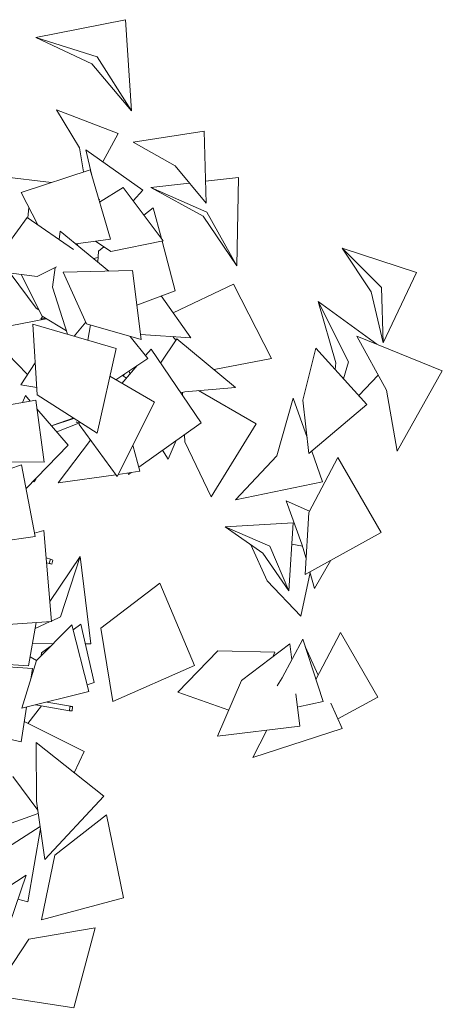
# Model space of a CAD drawing. Header units: millimetres. Extents: x -2624 to 101766, y -16 to 109490.
# Tile 10 of 151: x 100286 to 101678, y 30387 to 33633. Entities that reach past the tile are written whole.
import ezdxf

# ---------------------------------------------------------------- set-up
doc = ezdxf.new("R2010")
doc.units = ezdxf.units.MM
doc.header["$MEASUREMENT"] = 0
doc.layers.add('Nouveau_VRD _ Végétation.VRD', color=7, linetype='Continuous')

# ---------------------------------------------------------------- blocks, each defined once
blk = doc.blocks.new('Élément de coupe_1480')
at = {"layer": 'Nouveau_VRD _ Végétation.VRD', "color": 7, "linetype": 'Continuous', "lineweight": 15}
for p, q in [((100339.9, 33574.3), (100634.9, 33633.3)), ((100634.9, 33633.3), (100655.1, 33333.1)), ((100523.4, 33487.5), (100339.9, 33574.3)), ((100339.9, 33574.3), (100541.7, 33511.4)), ((100655.1, 33333.1), (100541.7, 33511.4)), ((100523.4, 33487.5), (100655.1, 33333.1)), ((100407.1, 33335.9), (100610.2, 33258)), ((100407.1, 33335.9), (100483.4, 33211)), ((100610.2, 33258), (100559.7, 33164.5)), ((100660.1, 33229.2), (100894.3, 33265.7)), ((100894.3, 33265.7), (100900.6, 33028.7)), ((100660.1, 33229.2), (100798.9, 33151.2)), ((100496.3, 33131.5), (100483.4, 33211)), ((100504.3, 33203.8), (100691.9, 33070.9)), ((100504.3, 33203.8), (100523.6, 33119.5)), ((100900.6, 33028.7), (100798.9, 33151.2)), ((100225, 33116), (100390.8, 33096.3)), ((100518, 33138.7), (100291, 33063.1)), ((100518, 33138.7), (100585.2, 32909.1)), ((100717.9, 33080.1), (100845.9, 33094.6)), ((100898.7, 33100.6), (101006.8, 33112.9)), ((101006.8, 33112.9), (101001.3, 32822.2)), ((100291, 33063.1), (100345.9, 32957)), ((100549.3, 33031.9), (100627.5, 33079.7)), ((100627.5, 33079.7), (100758.9, 32903.9)), ((100691.9, 33070.9), (100660.2, 33036)), ((100890.9, 32985.6), (100717.9, 33080.1)), ((100717.9, 33080.1), (100903.3, 32999.2)), ((100546.7, 33040.7), (100549.7, 33040.6)), ((100549.7, 33040.6), (100547.8, 33036.9)), ((100312.6, 32980), (100316.6, 33013.6)), ((100726.5, 33012.7), (100695.7, 32988.4)), ((100753, 32911.8), (100726.5, 33012.7)), ((101001.3, 32822.2), (100903.3, 32999.2)), ((100184.3, 32807.1), (100311.1, 32980.9)), ((100311.1, 32980.9), (100463.9, 32875.6)), ((100890.9, 32985.6), (101001.3, 32822.2)), ((100419.7, 32936.4), (100415.9, 32908.7)), ((100419.7, 32936.4), (100580, 32804.1)), ((100585.2, 32909.1), (100470.7, 32894.2)), ((100477.7, 32895.1), (100475.4, 32890.4)), ((100536, 32902.7), (100587, 32869.4)), ((100758.9, 32903.9), (100587, 32869.4)), ((100798.2, 32739.4), (100755.3, 32903.2)), ((100543.8, 32833.9), (100545.7, 32870)), ((100564, 32884.4), (100545.7, 32870)), ((101348.5, 32880.1), (101593.5, 32800.2)), ((101444.3, 32736), (101348.5, 32880.1)), ((101348.5, 32880.1), (101477.9, 32750.4)), ((100544.7, 32849.4), (100529.6, 32845.6)), ((100540.3, 32836.8), (100544, 32836.7)), ((100184.3, 32807.1), (100344.3, 32786.1)), ((100254.4, 32797.9), (100340.4, 32681.6)), ((100291.3, 32793.1), (100360.3, 32655.2)), ((100407.7, 32818.1), (100344.3, 32786.1)), ((100403.3, 32815.9), (100394.5, 32751.3)), ((100658.2, 32805.9), (100429.3, 32800.6)), ((100429.3, 32800.6), (100506.9, 32630.8)), ((100658.2, 32805.9), (100686.2, 32578.7)), ((101593.5, 32800.2), (101483.1, 32567.3)), ((100990.8, 32761.2), (100792, 32666.7)), ((100990.8, 32761.2), (101116.2, 32516)), ((100444.2, 32595.9), (100394.5, 32751.3)), ((100798.2, 32739.4), (100672.2, 32692.1)), ((101444.3, 32736), (101483.1, 32567.3)), ((101483.1, 32567.3), (101477.9, 32750.4)), ((100752.7, 32722.3), (100850, 32584.8)), ((101269.6, 32704.6), (101463.2, 32563.4)), ((101327.4, 32501.8), (101269.6, 32704.6)), ((101269.6, 32704.6), (101369.1, 32505.6)), ((100349.3, 32677), (100340.4, 32681.6)), ((100171.2, 32607.9), (100373.4, 32647.3)), ((100603.7, 32548.8), (100329.4, 32629.8)), ((100329.4, 32629.8), (100343.7, 32396)), ((100355.6, 32645.8), (100361.5, 32654.4)), ((100355.6, 32645.8), (100369.7, 32649.6)), ((100440.5, 32607.5), (100360.3, 32655.2)), ((100504.6, 32635.9), (100465.2, 32589.7)), ((100686.2, 32578.7), (100506.9, 32630.8)), ((100171.2, 32607.9), (100310.5, 32465)), ((100472.1, 32597.8), (100465.9, 32589.5)), ((100519.9, 32627), (100510.5, 32576.3)), ((100467.4, 32591.5), (100467, 32591.8)), ((100650, 32589.2), (100708.5, 32516.6)), ((100850, 32584.8), (100684.2, 32595.1)), ((100750.6, 32500.4), (100803.9, 32581.5)), ((100790.4, 32588.5), (100800.8, 32576.7)), ((100803.9, 32581.5), (100997.7, 32420.8)), ((101396.8, 32590.3), (101678.4, 32476)), ((101396.8, 32590.3), (101494.5, 32411.6)), ((100603.7, 32548.8), (100541, 32269.7)), ((100719, 32547.1), (100701, 32525.9)), ((100883.6, 32303.8), (100719, 32547.1)), ((101261.9, 32550), (101218.5, 32378.6)), ((101261.9, 32550), (101430.1, 32364.6)), ((100337.2, 32501.4), (100289.6, 32429.3)), ((100708.5, 32516.6), (100602.8, 32445.9)), ((101116.2, 32516), (100927, 32479.4)), ((101327.4, 32501.8), (101325.3, 32480.1)), ((101352.9, 32449.6), (101369.1, 32505.6)), ((100672.9, 32492.9), (100623.1, 32434.2)), ((100646.8, 32475.4), (100649.5, 32465.2)), ((100665.5, 32487.9), (100667.9, 32486.9)), ((101678.4, 32476), (101529.6, 32211)), ((100312.6, 32464), (100310.5, 32465)), ((100583.1, 32457.4), (100730.7, 32371.8)), ((100624.6, 32460.6), (100637.8, 32451.4)), ((100631.2, 32464.9), (100626.6, 32459.2)), ((101467.5, 32461), (101403.7, 32393.7)), ((100289.6, 32429.3), (100342.2, 32420.8)), ((100816.4, 32403.1), (100830.2, 32406)), ((100822.6, 32404.4), (100823.1, 32393.3)), ((100997.7, 32420.8), (100830.2, 32406)), ((100875.6, 32410.1), (101064.9, 32300.2)), ((101529.6, 32211), (101494.5, 32411.6)), ((100339.1, 32378.8), (100135.8, 32342.3)), ((100305.2, 32393.9), (100295.2, 32370.9)), ((100305.2, 32393.9), (100321, 32375.6)), ((100339.1, 32378.8), (100366.7, 32174.1)), ((100541, 32269.7), (100343.7, 32396)), ((100730.7, 32371.8), (100606.9, 32127.2)), ((101187.7, 32385), (101133, 32194.9)), ((101187.7, 32385), (101232.8, 32255.4)), ((101238.8, 32203.1), (101218.5, 32378.6)), ((100343, 32350), (100445.9, 32230.7)), ((101430.1, 32364.6), (101238.8, 32203.1)), ((100390.9, 32294.5), (100464.9, 32318)), ((100396.9, 32296.4), (100462.5, 32319.9)), ((100472.3, 32307.4), (100473, 32306.2)), ((100473, 32306.2), (100482.3, 32303.6)), ((100482.4, 32307.2), (100481.9, 32298)), ((100408.3, 32274.3), (100480.8, 32302.6)), ((100480.8, 32302.6), (100482.2, 32303)), ((100606.9, 32127.2), (100481.9, 32298)), ((100883.6, 32303.8), (100678.3, 32157.8)), ((101064.9, 32300.2), (100916.9, 32060.1)), ((100413.3, 32105.7), (100519.7, 32246.4)), ((100801.3, 32245.3), (100775, 32184.1)), ((100828.8, 32264.9), (100829.9, 32241.2)), ((100916.9, 32060.1), (100829.9, 32241.2)), ((100445.9, 32230.7), (100307.1, 32087.8)), ((100659.4, 32230.9), (100681.8, 32144.4)), ((100775, 32184.1), (100756.8, 32213.6)), ((101248.2, 32211), (101283.5, 32109.4)), ((100366.7, 32174.1), (100190.8, 32175.2)), ((100997.7, 32050.6), (101133, 32194.9)), ((101334.3, 32190.1), (101238.5, 32008.9)), ((101334.3, 32190.1), (101477.4, 31942.4)), ((100292.5, 32165.2), (100098.1, 32100.7)), ((100336.8, 31929.1), (100292.5, 32165.2)), ((100681.8, 32144.4), (100610.4, 32134.1)), ((100330.2, 32111.6), (100332.9, 32109.8)), ((100330.9, 32112.3), (100332.9, 32109.8)), ((100332.9, 32109.8), (100340, 32116.7)), ((100340, 32116.7), (100337.8, 32119.4)), ((100602.7, 32133), (100413.3, 32105.7)), ((100644.3, 32133.5), (100642.4, 32138.7)), ((100653.9, 32140.4), (100644.3, 32133.5)), ((101283.5, 32109.4), (100997.7, 32050.6)), ((101163.8, 32047.3), (101240.7, 32013.1)), ((101163.8, 32047.3), (101216.2, 31904.4)), ((101226.9, 31804.3), (101238.5, 32008.9)), ((100365.8, 31948.8), (100334.8, 31939.8)), ((100391.2, 31648.8), (100365.8, 31948.8)), ((100962.8, 31960.9), (101187.7, 31974.8)), ((101086.7, 31874.1), (100962.8, 31960.9)), ((100962.8, 31960.9), (101110.2, 31897.5)), ((101187.7, 31974.8), (101172.9, 31749.9)), ((100336.8, 31929.1), (100099, 31895.9)), ((101477.4, 31942.4), (101226.9, 31804.3)), ((101047.7, 31901.4), (101101.2, 31782.9)), ((101172.9, 31749.9), (101110.2, 31897.5)), ((101183, 31903.5), (101218.2, 31897.4)), ((101229.8, 31856.4), (101216.2, 31904.4)), ((100373.4, 31858.8), (100387.5, 31854.7)), ((100387.5, 31854.7), (100383.4, 31841.4)), ((100385.6, 31714.7), (100485.4, 31863.7)), ((100395.9, 31851.7), (100387.5, 31854.7)), ((100391.8, 31838.4), (100395.9, 31851.7)), ((100485.4, 31863.7), (100420.7, 31663.9)), ((100485.4, 31863.7), (100520.1, 31575.5)), ((101086.7, 31874.1), (101172.9, 31749.9)), ((101311.7, 31851.1), (101257.9, 31757.9)), ((100374.8, 31842.9), (100391.8, 31838.4)), ((100383.4, 31841.4), (100391.8, 31838.4)), ((101243, 31810.2), (101212.1, 31666.9)), ((101257.9, 31757.9), (101242.3, 31812.8)), ((100747.6, 31775.4), (100554.1, 31626.5)), ((100862.5, 31504.3), (100747.6, 31775.4)), ((101212.1, 31666.9), (101101.2, 31782.9)), ((100391.1, 31650.3), (100420.7, 31663.9)), ((100391.2, 31648.8), (100090.8, 31628)), ((100340.6, 31645.3), (100315.6, 31502.3)), ((100337.1, 31625.6), (100387.1, 31648.5)), ((100457.5, 31638.3), (100341.7, 31520.7)), ((100457.5, 31638.3), (100514.2, 31418)), ((100487.4, 31639.7), (100461.9, 31621.1)), ((100531.4, 31447.9), (100487.4, 31639.7)), ((100593.1, 31385.5), (100554.1, 31626.5)), ((101219, 31590.9), (101150.6, 31463.1)), ((101219, 31590.9), (101286, 31385.1)), ((101343.3, 31612.3), (101262.3, 31457.9)), ((101343.3, 31612.3), (101465.8, 31399)), ((100396, 31575.8), (100328.5, 31576)), ((100386.7, 31566.4), (100357.7, 31545.2)), ((100520.1, 31575.5), (100502.1, 31575.5)), ((101176, 31575.2), (101016.9, 31454)), ((101176, 31575.2), (101182.4, 31522.5)), ((101227.1, 31566), (101269.6, 31471.9)), ((100320.9, 31532.9), (100341.5, 31519.9)), ((100356.9, 31536.1), (100357.7, 31545.2)), ((100807.4, 31416), (100938.6, 31551.7)), ((101127.3, 31547.4), (100938.6, 31551.7)), ((101127.3, 31547.4), (101120, 31532.5)), ((100315.6, 31502.3), (100105.7, 31517.2)), ((100328.1, 31493.6), (100120.9, 31508.7)), ((100293.5, 31362.9), (100341.7, 31520.7)), ((100322.6, 31458.3), (100328.1, 31493.6)), ((100862.5, 31504.3), (100593.1, 31385.5)), ((101134.7, 31437.3), (101150.6, 31463.1)), ((100531.4, 31447.9), (100508.4, 31440.2)), ((100937.6, 31270.5), (101016.9, 31454)), ((100514.2, 31418), (100293.5, 31362.9)), ((100975, 31357), (100807.4, 31416)), ((101196, 31410.7), (101209, 31303.8)), ((101465.8, 31399), (101334.8, 31327.9)), ((100290.6, 31252.6), (100308.4, 31366.7)), ((100358.5, 31370.4), (100313.4, 31313.1)), ((100338, 31374), (100450.1, 31354.1)), ((100375.2, 31383.3), (100459.8, 31368.3)), ((100451.1, 31367.6), (100450.1, 31354.1)), ((100459.8, 31368.3), (100451.1, 31367.6)), ((100458.9, 31354.8), (100459.8, 31368.3)), ((101286, 31385.1), (101204.9, 31367.8)), ((101311.3, 31379.9), (101349.1, 31296.5)), ((100450.1, 31354.1), (100458.9, 31354.8)), ((100290.6, 31252.6), (100052.8, 31306.8)), ((100301, 31319.2), (100498.8, 31220.7)), ((101209, 31303.8), (100937.6, 31270.5)), ((101349.1, 31296.5), (101054.8, 31200.1)), ((101054.8, 31200.1), (101100.2, 31290.4)), ((100340.5, 31249.9), (100563.3, 31072.5)), ((100340.5, 31249.9), (100341.7, 31056.1)), ((100498.8, 31220.7), (100466, 31150)), ((100345.9, 31026.8), (100263.4, 31138.3)), ((100563.3, 31072.5), (100369.1, 30864.2)), ((100369.1, 30864.2), (100341.7, 31056.1)), ((100347.5, 31015.5), (100117.2, 30933.1)), ((100572.5, 31011.9), (100401.6, 30878.1)), ((100572.5, 31011.9), (100627.9, 30738)), ((100353.6, 30972.5), (100212.3, 30882.8)), ((100354.5, 30966.2), (100312.8, 30724.6)), ((100358, 30665.4), (100401.6, 30878.1)), ((100307.2, 30812.4), (100136.7, 30700)), ((100307.2, 30812.4), (100209.4, 30524.8)), ((100312.8, 30724.6), (100280.4, 30733.5)), ((100627.9, 30738), (100358, 30665.4)), ((100535.2, 30638.8), (100316.7, 30601.7)), ((100535.2, 30638.8), (100464.1, 30375.3)), ((100194.3, 30416.9), (100316.7, 30601.7)), ((100464.1, 30375.3), (100194.3, 30416.9))]:
    blk.add_line(p, q, dxfattribs=at)

msp = doc.modelspace()

# ---------------------------------------------------------------- block references
at = {"layer": 'Nouveau_VRD _ Végétation.VRD', "lineweight": 0}
msp.add_blockref('Élément de coupe_1480', (0, 0), dxfattribs=at)

doc.saveas('drawing.dxf')
